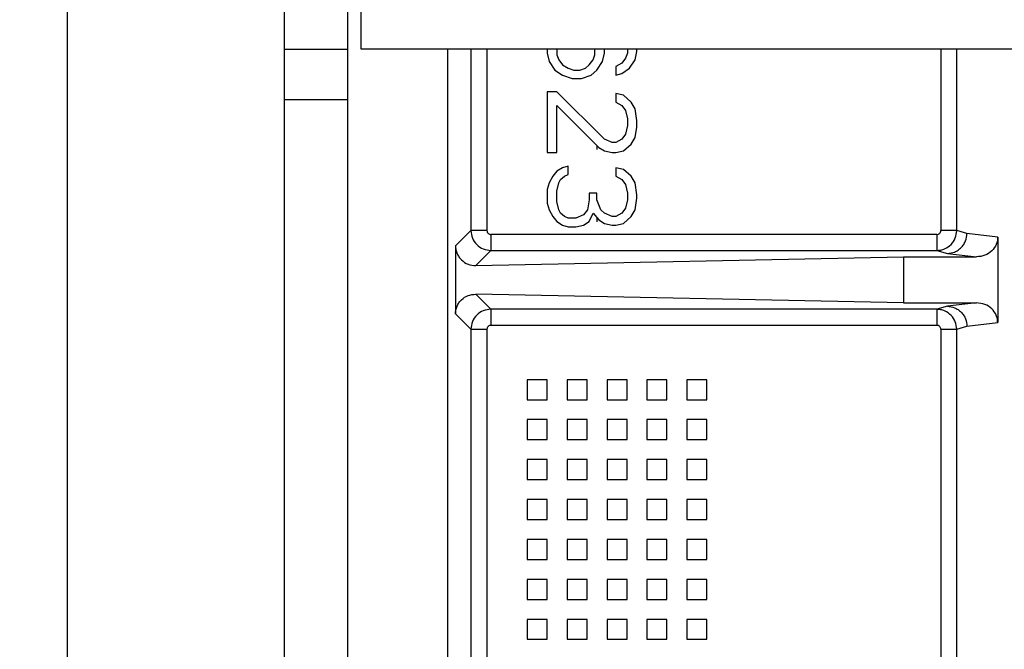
# Model space of a CAD drawing. Header units: inches. Extents: x 170 to 312, y 215 to 248.
# Tile 236 of 256: x 225.2854 to 225.4069, y 244.1344 to 244.212. Entities that reach past the tile are written whole.
import ezdxf

# ---------------------------------------------------------------- set-up
doc = ezdxf.new("R2010")
doc.units = ezdxf.units.IN
doc.header["$LTSCALE"] = 0.25
doc.header["$MEASUREMENT"] = 0
doc.layers.add('ANNOTATIONS', color=1, linetype='Continuous')
doc.layers.add('STANDARD MOTOR LH', color=7, linetype='Continuous')
doc.styles.add('ARIAL', font='arial.ttf', dxfattribs={"height": 0.09375})
doc.dimstyles.new('STANDARD$0', dxfattribs={"dimtxt": 0.09375, "dimasz": 0.09375, "dimexe": 0.03125, "dimexo": 0.046875, "dimgap": 0.09, "dimtad": 0, "dimtih": 1, "dimtoh": 1, "dimdec": 4, "dimzin": 0, "dimdsep": 46, "dimtxsty": 'ARIAL', "dimcen": 0.09, "dimadec": 0, "dimazin": 0, "dimtfac": 1, "dimtdec": 4, "dimtofl": 0, "dimtmove": 0, "dimatfit": 1, "dimfxl": 1, "dimtolj": 1, "dimtzin": 0, "dimarcsym": 0})

# ---------------------------------------------------------------- blocks, each defined once
blk = doc.blocks.new('*D79')
at = {"layer": 'ANNOTATIONS', "color": 0, "lineweight": -2, "transparency": 16777216}
for p, q in [((225.0578077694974, 244.6669539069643), (225.0578077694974, 245.2745744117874)), ((226.2584950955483, 243.2737009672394), (226.2584950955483, 245.2745744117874)), ((225.1515577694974, 245.2433244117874), (225.477055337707, 245.2433244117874)), ((226.1647450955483, 245.2433244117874), (225.8392475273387, 245.2433244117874))]:
    blk.add_line(p, q, dxfattribs=at)
at = {"layer": 'ANNOTATIONS', "color": 0, "transparency": 16777216}
for points in [[(225.1515577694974, 245.2589494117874), (225.1515577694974, 245.2276994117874), (225.0578077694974, 245.2433244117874)], [(226.1647450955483, 245.2589494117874), (226.1647450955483, 245.2276994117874), (226.2584950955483, 245.2433244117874)]]:
    blk.add_solid(points, dxfattribs=at)
at = {"layer": 'defpoints', "color": 0, "transparency": 16777216}
for p in [(225.0578077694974, 245.2433244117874), (225.0578077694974, 244.6200789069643), (226.2584950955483, 243.2268259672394)]:
    blk.add_point(p, dxfattribs=at)
at = {"layer": 'ANNOTATIONS', "color": 0, "transparency": 16777216, "insert": (225.6581514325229, 245.2433244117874), "char_height": 0.09375, "attachment_point": 5, "style": 'ARIAL'}
blk.add_mtext('\\A1;20"', dxfattribs=at)
blk = doc.blocks.new('*D80')
at = {"layer": 'ANNOTATIONS', "color": 0, "lineweight": -2, "transparency": 16777216}
for p, q in [((225.1959950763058, 244.2716909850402), (225.1959950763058, 244.8408606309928)), ((226.2584950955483, 243.2737009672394), (226.2584950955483, 244.8408606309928)), ((225.2897450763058, 244.8096106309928), (225.4421350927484, 244.8096106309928)), ((226.1647450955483, 244.8096106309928), (226.0123550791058, 244.8096106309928))]:
    blk.add_line(p, q, dxfattribs=at)
at = {"layer": 'ANNOTATIONS', "color": 0, "transparency": 16777216}
for points in [[(225.2897450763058, 244.8252356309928), (225.2897450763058, 244.7939856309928), (225.1959950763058, 244.8096106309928)], [(226.1647450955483, 244.8252356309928), (226.1647450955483, 244.7939856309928), (226.2584950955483, 244.8096106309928)]]:
    blk.add_solid(points, dxfattribs=at)
at = {"layer": 'defpoints', "color": 0, "transparency": 16777216}
for p in [(226.2584950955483, 244.8096106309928), (225.1959950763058, 244.2248159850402), (226.2584950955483, 243.2268259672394)]:
    blk.add_point(p, dxfattribs=at)
at = {"layer": 'ANNOTATIONS', "color": 0, "transparency": 16777216, "insert": (225.7272450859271, 244.8096106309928), "char_height": 0.09375, "attachment_point": 5, "style": 'ARIAL'}
blk.add_mtext('\\A1;17 3/8"', dxfattribs=at)

msp = doc.modelspace()

# ---------------------------------------------------------------- linework, layer by layer
at = {"layer": 'STANDARD MOTOR LH'}
for p, q in [((225.3180979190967, 244.0301598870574), (225.3180979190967, 244.4065127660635)), ((225.3275688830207, 244.208387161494), (225.3275688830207, 244.4065121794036)), ((225.2913188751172, 244.0415135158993), (225.2913188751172, 244.3802620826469)), ((225.325910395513, 243.8772939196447), (225.325910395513, 244.2898859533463)), ((225.3180979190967, 244.208387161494), (225.325910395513, 244.208387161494)), ((225.4743189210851, 244.208387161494), (225.3275688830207, 244.208387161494)), ((225.3382136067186, 244.208387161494), (225.3382136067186, 244.0944578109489)), ((225.3411117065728, 244.208387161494), (225.3411117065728, 244.1860348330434)), ((225.3430789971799, 244.208387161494), (225.3430789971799, 244.1860348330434)), ((225.3505167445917, 244.208387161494), (225.3505167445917, 244.2078867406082)), ((225.3516946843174, 244.208387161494), (225.3516946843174, 244.2076796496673)), ((225.3564065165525, 244.2076796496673), (225.3564065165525, 244.208387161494)), ((225.3575844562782, 244.2078867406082), (225.3575844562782, 244.208387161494)), ((225.3604115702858, 244.208387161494), (225.3604115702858, 244.2078867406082)), ((225.361589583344, 244.2080944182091), (225.361589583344, 244.208387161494)), ((225.3990629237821, 244.208387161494), (225.3990646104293, 244.1860348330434)), ((225.4010310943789, 244.1860348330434), (225.4010310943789, 244.208387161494)), ((225.3505167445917, 244.2078867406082), (225.3507522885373, 244.2068489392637)), ((225.3516946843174, 244.2076796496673), (225.3519303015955, 244.2070566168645)), ((225.3561708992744, 244.2070566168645), (225.3564065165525, 244.2076796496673)), ((225.3573489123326, 244.2068489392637), (225.3575844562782, 244.2078867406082)), ((225.3601760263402, 244.2072642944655), (225.3597047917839, 244.2066412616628)), ((225.3604115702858, 244.2078867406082), (225.3601760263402, 244.2072642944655)), ((225.3613539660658, 244.2070566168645), (225.361589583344, 244.2080944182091)), ((225.3507522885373, 244.2068489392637), (225.3514590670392, 244.2058111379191)), ((225.3519303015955, 244.2070566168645), (225.3524014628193, 244.2064335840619)), ((225.3524014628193, 244.2064335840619), (225.3531082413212, 244.2060182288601)), ((225.3531082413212, 244.2060182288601), (225.3538150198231, 244.2058111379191)), ((225.354521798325, 244.2058111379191), (225.3552285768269, 244.2060182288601)), ((225.3552285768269, 244.2060182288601), (225.3556997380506, 244.2064335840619)), ((225.3556997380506, 244.2064335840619), (225.3561708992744, 244.2070566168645)), ((225.3566421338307, 244.2058111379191), (225.3573489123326, 244.2068489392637)), ((225.3597047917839, 244.2066412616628), (225.358998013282, 244.206225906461)), ((225.358998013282, 244.206225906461), (225.358998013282, 244.2051881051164)), ((225.3597047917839, 244.2053957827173), (225.360647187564, 244.2060182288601)), ((225.360647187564, 244.2060182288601), (225.3613539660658, 244.2070566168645)), ((225.3514590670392, 244.2058111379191), (225.3524014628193, 244.2051881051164)), ((225.3524014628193, 244.2051881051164), (225.3535794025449, 244.2047727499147)), ((225.3535794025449, 244.2047727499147), (225.3547574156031, 244.2047727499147)), ((225.3538150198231, 244.2058111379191), (225.354521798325, 244.2058111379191)), ((225.3547574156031, 244.2047727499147), (225.3559353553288, 244.2051881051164)), ((225.3559353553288, 244.2051881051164), (225.3566421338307, 244.2058111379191)), ((225.358998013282, 244.2051881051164), (225.3597047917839, 244.2053957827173)), ((225.3505167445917, 244.2031119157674), (225.3505167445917, 244.1956378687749)), ((225.3516946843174, 244.2031119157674), (225.3505167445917, 244.2031119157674)), ((225.3575844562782, 244.1972987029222), (225.3516946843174, 244.2031119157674)), ((225.358998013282, 244.2029042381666), (225.358998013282, 244.201866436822)), ((225.3599404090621, 244.2026965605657), (225.358998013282, 244.2029042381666)), ((225.3608828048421, 244.201866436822), (225.3599404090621, 244.2026965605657)), ((225.325910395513, 244.202137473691), (225.3180979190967, 244.202137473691)), ((225.3516946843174, 244.2014510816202), (225.3568776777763, 244.1962603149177)), ((225.3516946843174, 244.1956378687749), (225.3516946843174, 244.2014510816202)), ((225.358998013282, 244.201866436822), (225.3597047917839, 244.2014510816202)), ((225.3597047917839, 244.2014510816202), (225.3601760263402, 244.2008280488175)), ((225.3613539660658, 244.2010357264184), (225.3608828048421, 244.201866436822)), ((225.3601760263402, 244.2008280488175), (225.3604115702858, 244.199790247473)), ((225.361589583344, 244.1995825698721), (225.3613539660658, 244.2010357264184)), ((225.3604115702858, 244.1989595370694), (225.3601760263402, 244.1979217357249)), ((225.3604115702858, 244.199790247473), (225.3604115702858, 244.1989595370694)), ((225.3613539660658, 244.197506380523), (225.361589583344, 244.1987518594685)), ((225.361589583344, 244.1987518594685), (225.361589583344, 244.1995825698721)), ((225.3601760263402, 244.1979217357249), (225.3597047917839, 244.1972987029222)), ((225.3608828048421, 244.1966756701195), (225.3613539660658, 244.197506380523)), ((225.3566683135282, 244.1960121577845), (225.3566683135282, 244.1964703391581)), ((225.3568776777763, 244.1962603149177), (225.3575844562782, 244.1958455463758)), ((225.3585268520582, 244.1968833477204), (225.3575844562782, 244.1972987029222)), ((225.358998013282, 244.1968833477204), (225.3585268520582, 244.1968833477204)), ((225.3597047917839, 244.1972987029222), (225.358998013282, 244.1968833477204)), ((225.3599404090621, 244.1958455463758), (225.3608828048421, 244.1966756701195)), ((225.3505167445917, 244.1956378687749), (225.3516946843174, 244.1956378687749)), ((225.3575844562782, 244.1958455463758), (225.3585268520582, 244.1956378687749)), ((225.3585268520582, 244.1956378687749), (225.358998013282, 244.1956378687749)), ((225.358998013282, 244.1956378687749), (225.3599404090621, 244.1958455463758)), ((225.3531082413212, 244.1939770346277), (225.3524014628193, 244.1937693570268)), ((225.3531082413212, 244.1929386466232), (225.3531082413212, 244.1939770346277)), ((225.3512235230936, 244.1927309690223), (225.3507522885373, 244.1919008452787)), ((225.3516946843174, 244.193354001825), (225.3512235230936, 244.1927309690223)), ((225.3524014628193, 244.1937693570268), (225.3516946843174, 244.193354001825)), ((225.3521658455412, 244.1923156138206), (225.3526370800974, 244.1927309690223)), ((225.3526370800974, 244.1927309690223), (225.3531082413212, 244.1929386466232)), ((225.358998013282, 244.1937693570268), (225.358998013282, 244.1927309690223)), ((225.3599404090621, 244.1935616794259), (225.358998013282, 244.1937693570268)), ((225.358998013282, 244.1927309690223), (225.3597047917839, 244.1923156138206)), ((225.3608828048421, 244.1927309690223), (225.3599404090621, 244.1935616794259)), ((225.3613539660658, 244.1919008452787), (225.3608828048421, 244.1927309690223)), ((225.3507522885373, 244.1919008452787), (225.3505167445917, 244.1910701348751)), ((225.3516946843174, 244.1908624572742), (225.3519303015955, 244.1919008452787)), ((225.3519303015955, 244.1919008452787), (225.3521658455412, 244.1923156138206)), ((225.3597047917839, 244.1923156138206), (225.3601760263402, 244.1916931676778)), ((225.3601760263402, 244.1916931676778), (225.3604115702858, 244.1906547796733)), ((225.361589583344, 244.1904471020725), (225.3613539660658, 244.1919008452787)), ((225.3505167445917, 244.1910701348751), (225.3505167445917, 244.1894093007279)), ((225.3516946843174, 244.1896169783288), (225.3516946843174, 244.1908624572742)), ((225.3556997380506, 244.1906547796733), (225.3556997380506, 244.1898246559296)), ((225.3566421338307, 244.1906547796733), (225.3556997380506, 244.1906547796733)), ((225.3566421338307, 244.1898246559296), (225.3566421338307, 244.1906547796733)), ((225.3604115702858, 244.1906547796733), (225.3604115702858, 244.1898246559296)), ((225.361589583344, 244.1900323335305), (225.361589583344, 244.1904471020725)), ((225.3505167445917, 244.1894093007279), (225.3507522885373, 244.1885785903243)), ((225.3519303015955, 244.1885785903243), (225.3516946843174, 244.1896169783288)), ((225.3556997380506, 244.1898246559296), (225.3554641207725, 244.1885785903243)), ((225.3571132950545, 244.1885785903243), (225.3566421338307, 244.1898246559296)), ((225.3604115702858, 244.1898246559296), (225.3601760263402, 244.1887862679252)), ((225.3613539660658, 244.1885785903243), (225.361589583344, 244.1900323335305)), ((225.3507522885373, 244.1885785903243), (225.3512235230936, 244.1877484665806)), ((225.3512235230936, 244.1877484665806), (225.3516946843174, 244.187125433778)), ((225.3521658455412, 244.1881632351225), (225.3519303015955, 244.1885785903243)), ((225.3526370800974, 244.1877484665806), (225.3521658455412, 244.1881632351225)), ((225.3531082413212, 244.1875407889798), (225.3526370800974, 244.1877484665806)), ((225.3549929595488, 244.1879561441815), (225.3540506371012, 244.1875407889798)), ((225.3554641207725, 244.1885785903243), (225.3549929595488, 244.1879561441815)), ((225.3556997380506, 244.187125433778), (225.3561708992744, 244.1881632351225)), ((225.3561708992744, 244.1881632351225), (225.3568776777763, 244.1873331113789)), ((225.3575844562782, 244.1881632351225), (225.3571132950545, 244.1885785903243)), ((225.3585268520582, 244.1877484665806), (225.3575844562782, 244.1881632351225)), ((225.358998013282, 244.1877484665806), (225.3585268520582, 244.1877484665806)), ((225.3597047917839, 244.1881632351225), (225.358998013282, 244.1877484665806)), ((225.3601760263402, 244.1887862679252), (225.3597047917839, 244.1881632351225)), ((225.3599404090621, 244.1869177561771), (225.3608828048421, 244.1877484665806)), ((225.3608828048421, 244.1877484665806), (225.3613539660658, 244.1885785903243)), ((225.3516946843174, 244.187125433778), (225.3524014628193, 244.1867100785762)), ((225.3524014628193, 244.1867100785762), (225.3531082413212, 244.1865024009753)), ((225.3540506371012, 244.1875407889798), (225.3531082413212, 244.1875407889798)), ((225.3540506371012, 244.1865024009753), (225.3549929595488, 244.1867100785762)), ((225.3549929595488, 244.1867100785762), (225.3556997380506, 244.187125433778)), ((225.3566683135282, 244.1870849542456), (225.3566683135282, 244.1875789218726)), ((225.3568776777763, 244.1873331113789), (225.3575844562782, 244.1869177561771)), ((225.3575844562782, 244.1869177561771), (225.3585268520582, 244.1867100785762)), ((225.3585268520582, 244.1867100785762), (225.358998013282, 244.1867100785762)), ((225.358998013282, 244.1867100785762), (225.3599404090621, 244.1869177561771)), ((225.3411117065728, 244.1860348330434), (225.3392049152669, 244.1841281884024)), ((225.3430789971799, 244.1860348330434), (225.3411117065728, 244.1860348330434)), ((225.3985727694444, 244.1855432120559), (225.3435708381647, 244.1855432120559)), ((225.3531082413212, 244.1865024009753), (225.3540506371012, 244.1865024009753)), ((225.3985727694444, 244.1855432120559), (225.3985727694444, 244.1835755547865)), ((225.4010310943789, 244.1860348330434), (225.3990646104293, 244.1860348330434)), ((225.4022876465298, 244.1856646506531), (225.4010310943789, 244.1860348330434)), ((225.4060862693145, 244.1852123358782), (225.4022876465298, 244.1856646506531)), ((225.3392049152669, 244.1841281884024), (225.3392049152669, 244.1757741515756)), ((225.4060862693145, 244.1852123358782), (225.4060862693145, 244.1746900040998)), ((225.3435708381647, 244.1835755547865), (225.3417146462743, 244.181719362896)), ((225.3435708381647, 244.1835755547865), (225.3985727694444, 244.1835755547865)), ((225.3985727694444, 244.1835755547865), (225.3998753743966, 244.1832053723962)), ((225.3998753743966, 244.1832053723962), (225.4034659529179, 244.1827829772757)), ((225.3417146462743, 244.181719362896), (225.3944526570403, 244.1827829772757)), ((225.3944526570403, 244.1827829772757), (225.3944526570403, 244.1771193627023)), ((225.3944526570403, 244.1827829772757), (225.4034659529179, 244.1827829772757)), ((225.3944526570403, 244.1771193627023), (225.3417146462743, 244.178182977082)), ((225.3417146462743, 244.178182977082), (225.3435708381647, 244.1763267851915)), ((225.3944526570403, 244.1771193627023), (225.4034659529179, 244.1771193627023)), ((225.4034659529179, 244.1771193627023), (225.3998753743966, 244.1766969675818)), ((225.3392049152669, 244.1757741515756), (225.3411117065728, 244.1738675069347)), ((225.3985727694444, 244.1763267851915), (225.3435708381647, 244.1763267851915)), ((225.3998753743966, 244.1766969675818), (225.3985727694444, 244.1763267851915)), ((225.3985727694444, 244.1763267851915), (225.3985727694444, 244.1743591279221)), ((225.4022876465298, 244.1742376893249), (225.4060862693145, 244.1746900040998)), ((225.3411117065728, 244.1738675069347), (225.3411117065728, 244.1043066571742)), ((225.3411117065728, 244.1738675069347), (225.3430789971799, 244.1738675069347)), ((225.3430789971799, 244.1738675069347), (225.3430789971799, 244.1043066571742)), ((225.3435708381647, 244.1743591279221), (225.3985727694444, 244.1743591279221)), ((225.3990646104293, 244.1738675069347), (225.3990588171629, 244.0967962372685)), ((225.3990646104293, 244.1738675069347), (225.4010310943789, 244.1738675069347)), ((225.4010310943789, 244.1738675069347), (225.4022876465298, 244.1742376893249)), ((225.4010310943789, 244.0962688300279), (225.4010310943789, 244.1738675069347)), ((225.3480560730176, 244.167647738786), (225.3480560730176, 244.1651872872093)), ((225.3505167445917, 244.167647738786), (225.3480560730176, 244.167647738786)), ((225.3505167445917, 244.1651872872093), (225.3505167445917, 244.167647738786)), ((225.3529773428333, 244.167647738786), (225.3529773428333, 244.1651872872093)), ((225.3554380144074, 244.167647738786), (225.3529773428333, 244.167647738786)), ((225.3554380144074, 244.1651872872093), (225.3554380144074, 244.167647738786)), ((225.3578986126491, 244.167647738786), (225.3578986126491, 244.1651872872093)), ((225.3603592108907, 244.167647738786), (225.3578986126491, 244.167647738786)), ((225.3603592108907, 244.1651872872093), (225.3603592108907, 244.167647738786)), ((225.3652804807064, 244.167647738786), (225.3628198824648, 244.167647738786)), ((225.3628198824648, 244.167647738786), (225.3628198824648, 244.1651872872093)), ((225.3652804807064, 244.1651872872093), (225.3652804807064, 244.167647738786)), ((225.3677411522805, 244.167647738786), (225.3677411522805, 244.1651872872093)), ((225.3702017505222, 244.167647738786), (225.3677411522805, 244.167647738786)), ((225.3702017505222, 244.1651872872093), (225.3702017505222, 244.167647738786)), ((225.3480560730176, 244.1651872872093), (225.3505167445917, 244.1651872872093)), ((225.3529773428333, 244.1651872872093), (225.3554380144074, 244.1651872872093)), ((225.3578986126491, 244.1651872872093), (225.3603592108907, 244.1651872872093)), ((225.3628198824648, 244.1651872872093), (225.3652804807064, 244.1651872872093)), ((225.3677411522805, 244.1651872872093), (225.3702017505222, 244.1651872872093)), ((225.3480560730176, 244.1627268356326), (225.3480560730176, 244.160266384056)), ((225.3505167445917, 244.1627268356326), (225.3480560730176, 244.1627268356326)), ((225.3505167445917, 244.160266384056), (225.3505167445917, 244.1627268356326)), ((225.3529773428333, 244.1627268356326), (225.3529773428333, 244.160266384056)), ((225.3554380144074, 244.1627268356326), (225.3529773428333, 244.1627268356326)), ((225.3554380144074, 244.160266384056), (225.3554380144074, 244.1627268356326)), ((225.3603592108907, 244.1627268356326), (225.3578986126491, 244.1627268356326)), ((225.3578986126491, 244.1627268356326), (225.3578986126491, 244.160266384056)), ((225.3603592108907, 244.160266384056), (225.3603592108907, 244.1627268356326)), ((225.3652804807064, 244.1627268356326), (225.3628198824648, 244.1627268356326)), ((225.3628198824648, 244.1627268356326), (225.3628198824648, 244.160266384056)), ((225.3652804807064, 244.160266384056), (225.3652804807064, 244.1627268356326)), ((225.3677411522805, 244.1627268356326), (225.3677411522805, 244.160266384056)), ((225.3702017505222, 244.1627268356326), (225.3677411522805, 244.1627268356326)), ((225.3702017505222, 244.160266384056), (225.3702017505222, 244.1627268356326)), ((225.3480560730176, 244.160266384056), (225.3505167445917, 244.160266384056)), ((225.3529773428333, 244.160266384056), (225.3554380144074, 244.160266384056)), ((225.3578986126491, 244.160266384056), (225.3603592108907, 244.160266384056)), ((225.3628198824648, 244.160266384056), (225.3652804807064, 244.160266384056)), ((225.3677411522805, 244.160266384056), (225.3702017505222, 244.160266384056)), ((225.3480560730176, 244.1578053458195), (225.3480560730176, 244.1553448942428)), ((225.3505167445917, 244.1578053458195), (225.3480560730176, 244.1578053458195)), ((225.3505167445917, 244.1553448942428), (225.3505167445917, 244.1578053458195)), ((225.3554380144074, 244.1578053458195), (225.3529773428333, 244.1578053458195)), ((225.3529773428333, 244.1578053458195), (225.3529773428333, 244.1553448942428)), ((225.3554380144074, 244.1553448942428), (225.3554380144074, 244.1578053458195)), ((225.3578986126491, 244.1578053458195), (225.3578986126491, 244.1553448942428)), ((225.3603592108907, 244.1578053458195), (225.3578986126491, 244.1578053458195)), ((225.3603592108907, 244.1553448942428), (225.3603592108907, 244.1578053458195)), ((225.3652804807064, 244.1578053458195), (225.3628198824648, 244.1578053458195)), ((225.3628198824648, 244.1578053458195), (225.3628198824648, 244.1553448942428)), ((225.3652804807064, 244.1553448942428), (225.3652804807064, 244.1578053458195)), ((225.3677411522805, 244.1578053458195), (225.3677411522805, 244.1553448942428)), ((225.3702017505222, 244.1578053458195), (225.3677411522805, 244.1578053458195)), ((225.3702017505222, 244.1553448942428), (225.3702017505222, 244.1578053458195)), ((225.3480560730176, 244.1553448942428), (225.3505167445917, 244.1553448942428)), ((225.3529773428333, 244.1553448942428), (225.3554380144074, 244.1553448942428)), ((225.3578986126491, 244.1553448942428), (225.3603592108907, 244.1553448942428)), ((225.3628198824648, 244.1553448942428), (225.3652804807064, 244.1553448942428)), ((225.3677411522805, 244.1553448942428), (225.3702017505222, 244.1553448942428)), ((225.3480560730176, 244.1528844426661), (225.3480560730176, 244.1504234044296)), ((225.3505167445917, 244.1528844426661), (225.3480560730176, 244.1528844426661)), ((225.3505167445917, 244.1504234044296), (225.3505167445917, 244.1528844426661)), ((225.3529773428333, 244.1528844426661), (225.3529773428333, 244.1504234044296)), ((225.3554380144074, 244.1528844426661), (225.3529773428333, 244.1528844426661)), ((225.3554380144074, 244.1504234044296), (225.3554380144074, 244.1528844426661)), ((225.3578986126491, 244.1528844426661), (225.3578986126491, 244.1504234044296)), ((225.3603592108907, 244.1528844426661), (225.3578986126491, 244.1528844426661)), ((225.3603592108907, 244.1504234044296), (225.3603592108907, 244.1528844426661)), ((225.3628198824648, 244.1528844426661), (225.3628198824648, 244.1504234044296)), ((225.3652804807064, 244.1528844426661), (225.3628198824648, 244.1528844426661)), ((225.3652804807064, 244.1504234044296), (225.3652804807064, 244.1528844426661)), ((225.3677411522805, 244.1528844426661), (225.3677411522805, 244.1504234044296)), ((225.3702017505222, 244.1528844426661), (225.3677411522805, 244.1528844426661)), ((225.3702017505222, 244.1504234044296), (225.3702017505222, 244.1528844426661)), ((225.3480560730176, 244.1504234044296), (225.3505167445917, 244.1504234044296)), ((225.3529773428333, 244.1504234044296), (225.3554380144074, 244.1504234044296)), ((225.3578986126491, 244.1504234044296), (225.3603592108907, 244.1504234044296)), ((225.3628198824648, 244.1504234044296), (225.3652804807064, 244.1504234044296)), ((225.3677411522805, 244.1504234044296), (225.3702017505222, 244.1504234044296)), ((225.3480560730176, 244.147962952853), (225.3480560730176, 244.1455025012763)), ((225.3505167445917, 244.147962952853), (225.3480560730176, 244.147962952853)), ((225.3505167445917, 244.1455025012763), (225.3505167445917, 244.147962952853)), ((225.3554380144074, 244.147962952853), (225.3529773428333, 244.147962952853)), ((225.3529773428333, 244.147962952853), (225.3529773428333, 244.1455025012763)), ((225.3554380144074, 244.1455025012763), (225.3554380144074, 244.147962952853)), ((225.3578986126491, 244.147962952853), (225.3578986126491, 244.1455025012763)), ((225.3603592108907, 244.147962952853), (225.3578986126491, 244.147962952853)), ((225.3603592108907, 244.1455025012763), (225.3603592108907, 244.147962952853)), ((225.3652804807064, 244.147962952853), (225.3628198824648, 244.147962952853)), ((225.3628198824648, 244.147962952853), (225.3628198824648, 244.1455025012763)), ((225.3652804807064, 244.1455025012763), (225.3652804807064, 244.147962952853)), ((225.3702017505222, 244.147962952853), (225.3677411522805, 244.147962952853)), ((225.3677411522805, 244.147962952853), (225.3677411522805, 244.1455025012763)), ((225.3702017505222, 244.1455025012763), (225.3702017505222, 244.147962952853)), ((225.3480560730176, 244.1455025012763), (225.3505167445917, 244.1455025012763)), ((225.3529773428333, 244.1455025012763), (225.3554380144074, 244.1455025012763)), ((225.3578986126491, 244.1455025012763), (225.3603592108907, 244.1455025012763)), ((225.3628198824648, 244.1455025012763), (225.3652804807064, 244.1455025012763)), ((225.3677411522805, 244.1455025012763), (225.3702017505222, 244.1455025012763)), ((225.3480560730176, 244.1430414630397), (225.3480560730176, 244.1405810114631)), ((225.3505167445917, 244.1430414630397), (225.3480560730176, 244.1430414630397)), ((225.3505167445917, 244.1405810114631), (225.3505167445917, 244.1430414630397)), ((225.3554380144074, 244.1430414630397), (225.3529773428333, 244.1430414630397)), ((225.3529773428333, 244.1430414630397), (225.3529773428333, 244.1405810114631)), ((225.3554380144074, 244.1405810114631), (225.3554380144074, 244.1430414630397)), ((225.3578986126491, 244.1430414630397), (225.3578986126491, 244.1405810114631)), ((225.3603592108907, 244.1430414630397), (225.3578986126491, 244.1430414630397)), ((225.3603592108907, 244.1405810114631), (225.3603592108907, 244.1430414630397)), ((225.3628198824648, 244.1430414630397), (225.3628198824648, 244.1405810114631)), ((225.3652804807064, 244.1430414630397), (225.3628198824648, 244.1430414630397)), ((225.3652804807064, 244.1405810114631), (225.3652804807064, 244.1430414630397)), ((225.3702017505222, 244.1430414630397), (225.3677411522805, 244.1430414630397)), ((225.3677411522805, 244.1430414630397), (225.3677411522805, 244.1405810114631)), ((225.3702017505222, 244.1405810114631), (225.3702017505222, 244.1430414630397)), ((225.3480560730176, 244.1405810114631), (225.3505167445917, 244.1405810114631)), ((225.3529773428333, 244.1405810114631), (225.3554380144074, 244.1405810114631)), ((225.3578986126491, 244.1405810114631), (225.3603592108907, 244.1405810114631)), ((225.3628198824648, 244.1405810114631), (225.3652804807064, 244.1405810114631)), ((225.3677411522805, 244.1405810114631), (225.3702017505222, 244.1405810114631)), ((225.3505167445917, 244.1381205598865), (225.3480560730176, 244.1381205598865)), ((225.3480560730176, 244.1381205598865), (225.3480560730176, 244.1356601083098)), ((225.3505167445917, 244.1356601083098), (225.3505167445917, 244.1381205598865)), ((225.3529773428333, 244.1381205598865), (225.3529773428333, 244.1356601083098)), ((225.3554380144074, 244.1381205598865), (225.3529773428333, 244.1381205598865)), ((225.3554380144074, 244.1356601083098), (225.3554380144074, 244.1381205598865)), ((225.3603592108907, 244.1381205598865), (225.3578986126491, 244.1381205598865)), ((225.3578986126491, 244.1381205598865), (225.3578986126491, 244.1356601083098)), ((225.3603592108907, 244.1356601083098), (225.3603592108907, 244.1381205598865)), ((225.3652804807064, 244.1381205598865), (225.3628198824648, 244.1381205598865)), ((225.3628198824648, 244.1381205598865), (225.3628198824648, 244.1356601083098)), ((225.3652804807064, 244.1356601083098), (225.3652804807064, 244.1381205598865)), ((225.3677411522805, 244.1381205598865), (225.3677411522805, 244.1356601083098)), ((225.3702017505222, 244.1381205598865), (225.3677411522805, 244.1381205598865)), ((225.3702017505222, 244.1356601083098), (225.3702017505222, 244.1381205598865)), ((225.3480560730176, 244.1356601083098), (225.3505167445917, 244.1356601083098)), ((225.3529773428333, 244.1356601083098), (225.3554380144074, 244.1356601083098)), ((225.3578986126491, 244.1356601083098), (225.3603592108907, 244.1356601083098)), ((225.3628198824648, 244.1356601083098), (225.3652804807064, 244.1356601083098)), ((225.3677411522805, 244.1356601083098), (225.3702017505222, 244.1356601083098))]:
    msp.add_line(p, q, dxfattribs=at)
for points, knots in [([(225.3411117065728, 244.1860348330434), (225.3411489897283, 244.1857128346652), (225.3412235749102, 244.1850686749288), (225.3417922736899, 244.1842560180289), (225.3426048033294, 244.1836871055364), (225.343248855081, 244.1836127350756), (225.3435708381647, 244.1835755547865)], [0, 0, 0, 0, 0.2499667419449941, 0.5000600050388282, 0.7500632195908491, 1, 1, 1, 1]), ([(225.3430789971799, 244.1860348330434), (225.3430860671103, 244.1859700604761), (225.3431001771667, 244.1858407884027), (225.3432150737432, 244.1856797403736), (225.3433761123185, 244.1855638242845), (225.3435055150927, 244.1855501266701), (225.3435708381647, 244.1855432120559)], [0, 0, 0, 0, 0.2505282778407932, 0.5000004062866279, 0.7475980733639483, 1, 1, 1, 1]), ([(225.3435708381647, 244.1855432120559), (225.3435708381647, 244.1852909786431), (225.3435708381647, 244.1847864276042), (225.3435708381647, 244.1841450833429), (225.3435708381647, 244.1836869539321), (225.3435708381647, 244.1836126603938), (225.3435708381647, 244.1835755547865)], [0, 0, 0, 0, 0.2499979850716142, 0.5000794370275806, 0.7503166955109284, 1, 1, 1, 1]), ([(225.3985727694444, 244.1835755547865), (225.3987391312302, 244.1835855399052), (225.3990702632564, 244.1836054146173), (225.3996976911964, 244.1838097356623), (225.4003741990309, 244.1842743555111), (225.4009249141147, 244.1850924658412), (225.4009959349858, 244.1857227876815), (225.4010310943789, 244.1860348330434)], [0, 0, 0, 0, 0.1297697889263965, 0.258298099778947, 0.5103738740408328, 0.7576070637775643, 1, 1, 1, 1]), ([(225.3985727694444, 244.1855432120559), (225.3986376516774, 244.1855502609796), (225.3987669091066, 244.1855643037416), (225.3989278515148, 244.1856791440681), (225.3990442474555, 244.1858398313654), (225.3990577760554, 244.1859693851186), (225.3990646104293, 244.1860348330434)], [0, 0, 0, 0, 0.2508580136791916, 0.4997556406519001, 0.7472867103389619, 1, 1, 1, 1]), ([(225.3998753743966, 244.1832053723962), (225.4001778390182, 244.1832401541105), (225.4006429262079, 244.1832936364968), (225.4012030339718, 244.1836017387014), (225.4015884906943, 244.183919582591), (225.4018995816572, 244.1843127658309), (225.402201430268, 244.1848831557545), (225.4022537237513, 244.1853567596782), (225.4022877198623, 244.1856646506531)], [0, 0, 0, 0, 0.2397533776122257, 0.3686587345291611, 0.5002423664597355, 0.63181968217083, 0.7606451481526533, 0.9999999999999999, 0.9999999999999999, 0.9999999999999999, 0.9999999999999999]), ([(225.3392049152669, 244.1841281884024), (225.3392136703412, 244.1839725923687), (225.3392314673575, 244.1836563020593), (225.3393769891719, 244.183196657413), (225.3396102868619, 244.1827649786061), (225.3400405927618, 244.1822622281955), (225.3407511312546, 244.1818041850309), (225.34138872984, 244.1817480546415), (225.3417146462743, 244.181719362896)], [0, 0, 0, 0, 0.1115454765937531, 0.2267458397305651, 0.3472701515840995, 0.4743744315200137, 0.7313199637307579, 1, 1, 1, 1]), ([(225.4060862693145, 244.1852123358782), (225.4060771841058, 244.1850579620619), (225.4060589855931, 244.18474873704), (225.4058628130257, 244.1841464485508), (225.4053876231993, 244.183468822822), (225.4045135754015, 244.1828961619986), (225.403820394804, 244.1828212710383), (225.4034659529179, 244.1827829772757)], [0, 0, 0, 0, 0.1170831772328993, 0.2345284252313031, 0.4764597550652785, 0.7322997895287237, 1, 1, 1, 1]), ([(225.3392049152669, 244.1757741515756), (225.3392138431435, 244.1759313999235), (225.3392318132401, 244.1762479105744), (225.3393795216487, 244.1767086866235), (225.3396109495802, 244.177139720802), (225.3400424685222, 244.1776406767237), (225.3407510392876, 244.1780983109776), (225.3413886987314, 244.178154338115), (225.3417146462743, 244.178182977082)], [0, 0, 0, 0, 0.1126645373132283, 0.2267720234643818, 0.3487832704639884, 0.4744089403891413, 0.7313376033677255, 1, 1, 1, 1]), ([(225.4060862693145, 244.1746900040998), (225.4060772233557, 244.174844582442), (225.40605912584, 244.1751538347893), (225.4058625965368, 244.1757560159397), (225.4053876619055, 244.176433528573), (225.4045135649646, 244.1770061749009), (225.4038203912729, 244.1770810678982), (225.4034659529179, 244.1771193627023)], [0, 0, 0, 0, 0.1172302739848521, 0.2345330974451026, 0.4764629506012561, 0.7323014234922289, 1, 1, 1, 1]), ([(225.3435708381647, 244.1763267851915), (225.343248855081, 244.1762896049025), (225.3426048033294, 244.1762152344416), (225.3417922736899, 244.1756463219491), (225.3412235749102, 244.1748336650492), (225.3411489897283, 244.1741895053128), (225.3411117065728, 244.1738675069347)], [0, 0, 0, 0, 0.2499367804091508, 0.4999399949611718, 0.7500332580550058, 1, 1, 1, 1]), ([(225.3435708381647, 244.1763267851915), (225.3435708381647, 244.1762896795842), (225.3435708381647, 244.1762153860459), (225.3435708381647, 244.1757572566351), (225.3435708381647, 244.1751159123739), (225.3435708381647, 244.174611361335), (225.3435708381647, 244.1743591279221)], [0, 0, 0, 0, 0.2496833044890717, 0.4999205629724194, 0.7500020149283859, 1, 1, 1, 1]), ([(225.4010310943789, 244.1738675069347), (225.4009959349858, 244.1741795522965), (225.4009249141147, 244.1748098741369), (225.4003741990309, 244.175627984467), (225.3996976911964, 244.1760926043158), (225.3990702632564, 244.1762969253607), (225.3987391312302, 244.1763168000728), (225.3985727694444, 244.1763267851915)], [0, 0, 0, 0, 0.2423929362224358, 0.4896261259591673, 0.7417019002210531, 0.8702302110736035, 1, 1, 1, 1]), ([(225.3998753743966, 244.1766969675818), (225.4001776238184, 244.1766624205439), (225.4006424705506, 244.1766092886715), (225.4012022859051, 244.1763011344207), (225.4015875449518, 244.1759833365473), (225.4018992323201, 244.1755907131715), (225.4022013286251, 244.1750200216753), (225.4022536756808, 244.1745459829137), (225.4022877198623, 244.1742376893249)], [0, 0, 0, 0, 0.2395475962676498, 0.3684139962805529, 0.500006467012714, 0.6314946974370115, 0.7603406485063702, 0.9999999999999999, 0.9999999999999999, 0.9999999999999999, 0.9999999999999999]), ([(225.3435708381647, 244.1743591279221), (225.3435059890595, 244.1743520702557), (225.3433767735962, 244.1743380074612), (225.343215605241, 244.1742231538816), (225.3430997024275, 244.1740621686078), (225.3430859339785, 244.173932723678), (225.3430789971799, 244.1738675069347)], [0, 0, 0, 0, 0.2508129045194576, 0.4997587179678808, 0.7479692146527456, 0.9999999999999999, 0.9999999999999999, 0.9999999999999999, 0.9999999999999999]), ([(225.3990646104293, 244.1738675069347), (225.3990575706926, 244.1739322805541), (225.3990435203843, 244.1740615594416), (225.3989286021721, 244.1742225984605), (225.3987675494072, 244.174338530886), (225.3986381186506, 244.1743522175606), (225.3985727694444, 244.1743591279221)], [0, 0, 0, 0, 0.2504910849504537, 0.4999444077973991, 0.7475234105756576, 1, 1, 1, 1])]:
    msp.add_open_spline(points, degree=3, knots=knots, dxfattribs=at)

# ---------------------------------------------------------------- dimensions: what is measured, and where the dimension line sits
at = {"layer": 'ANNOTATIONS'}
for base, p1, p2, text, picture, middle in [((225.0578077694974, 245.2433244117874), (226.2584950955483, 243.2268259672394), (225.0578077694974, 244.6200789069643), '20"', '*D79', (225.6581514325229, 245.2433244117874)), ((226.2584950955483, 244.8096106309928), (225.1959950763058, 244.2248159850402), (226.2584950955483, 243.2268259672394), '17 3/8"', '*D80', (225.7272450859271, 244.8096106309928))]:
    dim = msp.add_linear_dim(base=base, p1=p1, p2=p2, text=text, dimstyle='STANDARD$0', dxfattribs=at)
    dim.commit()
    dim.dimension.update_dxf_attribs({"geometry": picture, "text_midpoint": middle, "dimtype": 160})

doc.saveas('drawing.dxf')
